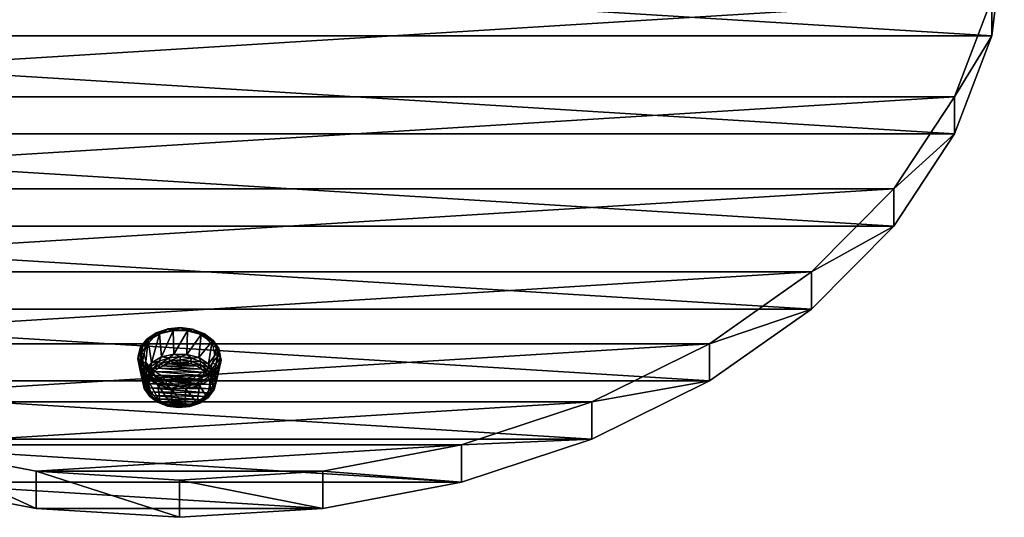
# Model space of a CAD drawing. Header units: millimetres. Extents: x -125 to 125, y -812 to 66.
# Tile 2 of 21: x -24 to 125, y -812 to -737. Entities that reach past the tile are written whole.
import ezdxf

# ---------------------------------------------------------------- set-up
doc = ezdxf.new("R2010")
doc.units = ezdxf.units.MM
doc.header["$LTSCALE"] = 52.148148
for name, color, linetype in [('38', 7, 'CONTINUOUS'), ('39', 7, 'CONTINUOUS'), ('41', 7, 'CONTINUOUS'), ('42', 7, 'CONTINUOUS'), ('43', 7, 'CONTINUOUS'), ('44', 7, 'CONTINUOUS'), ('45', 7, 'CONTINUOUS'), ('46', 7, 'CONTINUOUS'), ('47', 7, 'CONTINUOUS'), ('48', 7, 'CONTINUOUS')]:
    doc.layers.add(name, color=color, linetype=linetype)

msp = doc.modelspace()

# ---------------------------------------------------------------- linework, layer by layer
at = {"layer": '38', "color": 7, "linetype": 'CONTINUOUS'}
for points in [[(-123.1, -739.18, -698.79), (-125, -723.83, -714.13), (123.1, -739.18, -698.79), (-123.1, -739.18, -698.79)], [(-125, -723.83, -714.13), (125, -723.83, -714.14), (123.1, -739.18, -698.79), (-125, -723.83, -714.13)], [(117.46, -754.06, -683.91), (-123.1, -739.18, -698.79), (123.1, -739.18, -698.79), (117.46, -754.06, -683.91)], [(-117.46, -754.07, -683.9), (-123.1, -739.18, -698.79), (117.46, -754.06, -683.91), (-117.46, -754.07, -683.9)], [(108.26, -768.03, -669.94), (-117.46, -754.07, -683.9), (117.46, -754.06, -683.91), (108.26, -768.03, -669.94)], [(-108.25, -768.03, -669.94), (-117.46, -754.07, -683.9), (108.26, -768.03, -669.94), (-108.25, -768.03, -669.94)], [(-95.75, -780.65, -657.32), (-108.25, -768.03, -669.94), (95.76, -780.65, -657.32), (-95.75, -780.65, -657.32)], [(95.76, -780.65, -657.32), (-108.25, -768.03, -669.94), (108.26, -768.03, -669.94), (95.76, -780.65, -657.32)], [(-80.35, -791.54, -646.43), (-95.75, -780.65, -657.32), (80.35, -791.54, -646.43), (-80.35, -791.54, -646.43)], [(80.35, -791.54, -646.43), (-95.75, -780.65, -657.32), (95.76, -780.65, -657.32), (80.35, -791.54, -646.43)], [(-62.5, -800.38, -637.59), (-80.35, -791.54, -646.43), (62.5, -800.38, -637.59), (-62.5, -800.38, -637.59)], [(62.5, -800.38, -637.59), (-80.35, -791.54, -646.43), (80.35, -791.54, -646.43), (62.5, -800.38, -637.59)], [(42.76, -806.89, -631.08), (-62.5, -800.38, -637.59), (62.5, -800.38, -637.59), (42.76, -806.89, -631.08)], [(-42.75, -806.89, -631.08), (-62.5, -800.38, -637.59), (42.76, -806.89, -631.08), (-42.75, -806.89, -631.08)], [(21.71, -810.88, -627.09), (-42.75, -806.89, -631.08), (42.76, -806.89, -631.08), (21.71, -810.88, -627.09)], [(-21.7, -810.88, -627.09), (-42.75, -806.89, -631.08), (21.71, -810.88, -627.09), (-21.7, -810.88, -627.09)], [(0, -812.22, -625.75), (-21.7, -810.88, -627.09), (21.71, -810.88, -627.09), (0, -812.22, -625.75)]]:
    msp.add_3dface(points, dxfattribs=at)
at = {"layer": '39', "color": 7, "linetype": 'CONTINUOUS'}
for points in [[(-117.46, -748.41, -678.25), (123.1, -733.52, -693.13), (-123.1, -733.53, -693.13), (-117.46, -748.41, -678.25)], [(117.46, -748.41, -678.25), (123.1, -733.52, -693.13), (-117.46, -748.41, -678.25), (117.46, -748.41, -678.25)], [(-108.25, -762.37, -664.28), (117.46, -748.41, -678.25), (-117.46, -748.41, -678.25), (-108.25, -762.37, -664.28)], [(108.26, -762.37, -664.29), (117.46, -748.41, -678.25), (-108.25, -762.37, -664.28), (108.26, -762.37, -664.29)], [(-95.75, -774.99, -651.66), (108.26, -762.37, -664.29), (-108.25, -762.37, -664.28), (-95.75, -774.99, -651.66)], [(95.76, -774.99, -651.66), (108.26, -762.37, -664.29), (-95.75, -774.99, -651.66), (95.76, -774.99, -651.66)], [(-80.35, -785.89, -640.77), (95.76, -774.99, -651.66), (-95.75, -774.99, -651.66), (-80.35, -785.89, -640.77)], [(80.35, -785.89, -640.77), (95.76, -774.99, -651.66), (-80.35, -785.89, -640.77), (80.35, -785.89, -640.77)], [(-62.5, -794.72, -631.93), (80.35, -785.89, -640.77), (-80.35, -785.89, -640.77), (-62.5, -794.72, -631.93)], [(62.5, -794.72, -631.93), (80.35, -785.89, -640.77), (-62.5, -794.72, -631.93), (62.5, -794.72, -631.93)], [(-42.75, -801.24, -625.42), (62.5, -794.72, -631.93), (-62.5, -794.72, -631.93), (-42.75, -801.24, -625.42)], [(42.76, -801.23, -625.42), (62.5, -794.72, -631.93), (-42.75, -801.24, -625.42), (42.76, -801.23, -625.42)], [(-21.7, -805.22, -621.43), (42.76, -801.23, -625.42), (-42.75, -801.24, -625.42), (-21.7, -805.22, -621.43)], [(21.71, -805.22, -621.43), (42.76, -801.23, -625.42), (-21.7, -805.22, -621.43), (21.71, -805.22, -621.43)], [(0, -806.57, -620.09), (21.71, -805.22, -621.43), (-21.7, -805.22, -621.43), (0, -806.57, -620.09)]]:
    msp.add_3dface(points, dxfattribs=at)
at = {"layer": '41', "color": 7, "linetype": 'CONTINUOUS'}
for points in [[(123.1, -739.18, -698.79), (125, -723.83, -714.14), (123.1, -733.52, -693.13), (123.1, -739.18, -698.79)], [(123.1, -739.18, -698.79), (123.1, -733.52, -693.13), (117.46, -748.41, -678.25), (123.1, -739.18, -698.79)], [(117.46, -754.06, -683.91), (123.1, -739.18, -698.79), (117.46, -748.41, -678.25), (117.46, -754.06, -683.91)], [(117.46, -754.06, -683.91), (117.46, -748.41, -678.25), (108.26, -762.37, -664.29), (117.46, -754.06, -683.91)], [(108.26, -768.03, -669.94), (117.46, -754.06, -683.91), (108.26, -762.37, -664.29), (108.26, -768.03, -669.94)], [(108.26, -768.03, -669.94), (108.26, -762.37, -664.29), (95.76, -774.99, -651.66), (108.26, -768.03, -669.94)], [(95.76, -780.65, -657.32), (108.26, -768.03, -669.94), (95.76, -774.99, -651.66), (95.76, -780.65, -657.32)], [(95.76, -780.65, -657.32), (95.76, -774.99, -651.66), (80.35, -785.89, -640.77), (95.76, -780.65, -657.32)], [(80.35, -791.54, -646.43), (95.76, -780.65, -657.32), (80.35, -785.89, -640.77), (80.35, -791.54, -646.43)], [(80.35, -791.54, -646.43), (80.35, -785.89, -640.77), (62.5, -794.72, -631.93), (80.35, -791.54, -646.43)], [(62.5, -800.38, -637.59), (80.35, -791.54, -646.43), (62.5, -794.72, -631.93), (62.5, -800.38, -637.59)], [(62.5, -800.38, -637.59), (62.5, -794.72, -631.93), (42.76, -801.23, -625.42), (62.5, -800.38, -637.59)], [(42.76, -806.89, -631.08), (62.5, -800.38, -637.59), (42.76, -801.23, -625.42), (42.76, -806.89, -631.08)], [(-42.75, -806.89, -631.08), (-21.7, -810.88, -627.09), (-42.75, -801.24, -625.42), (-42.75, -806.89, -631.08)], [(-21.7, -810.88, -627.09), (-21.7, -805.22, -621.43), (-42.75, -801.24, -625.42), (-21.7, -810.88, -627.09)], [(42.76, -806.89, -631.08), (42.76, -801.23, -625.42), (21.71, -805.22, -621.43), (42.76, -806.89, -631.08)], [(-21.7, -810.88, -627.09), (0, -812.22, -625.75), (-21.7, -805.22, -621.43), (-21.7, -810.88, -627.09)], [(0, -812.22, -625.75), (0, -806.57, -620.09), (-21.7, -805.22, -621.43), (0, -812.22, -625.75)], [(21.71, -810.88, -627.09), (21.71, -805.22, -621.43), (0, -806.57, -620.09), (21.71, -810.88, -627.09)], [(21.71, -810.88, -627.09), (42.76, -806.89, -631.08), (21.71, -805.22, -621.43), (21.71, -810.88, -627.09)], [(0, -812.22, -625.75), (21.71, -810.88, -627.09), (0, -806.57, -620.09), (0, -812.22, -625.75)]]:
    msp.add_3dface(points, dxfattribs=at)
at = {"layer": '42', "color": 7, "linetype": 'CONTINUOUS'}
for points in [[(-2.48, -789.22, -657.8), (3.37, -789.73, -657.29), (-3.2, -789.62, -657.4), (-2.48, -789.22, -657.8)], [(-1.67, -788.94, -658.08), (2.68, -789.31, -657.71), (-2.48, -789.22, -657.8), (-1.67, -788.94, -658.08)], [(2.68, -789.31, -657.71), (3.37, -789.73, -657.29), (-2.48, -789.22, -657.8), (2.68, -789.31, -657.71)], [(-0.79, -788.76, -658.26), (1.88, -789, -658.02), (-1.67, -788.94, -658.08), (-0.79, -788.76, -658.26)], [(1.88, -789, -658.02), (2.68, -789.31, -657.71), (-1.67, -788.94, -658.08), (1.88, -789, -658.02)], [(0.12, -788.72, -658.3), (1.02, -788.79, -658.23), (-0.79, -788.76, -658.26), (0.12, -788.72, -658.3)], [(1.02, -788.79, -658.23), (1.88, -789, -658.02), (-0.79, -788.76, -658.26), (1.02, -788.79, -658.23)], [(-4.24, -790.67, -656.35), (4.58, -791.44, -655.58), (-4.53, -791.28, -655.74), (-4.24, -790.67, -656.35)], [(-3.8, -790.11, -656.91), (4.34, -790.82, -656.2), (-4.24, -790.67, -656.35), (-3.8, -790.11, -656.91)], [(4.34, -790.82, -656.2), (4.58, -791.44, -655.58), (-4.24, -790.67, -656.35), (4.34, -790.82, -656.2)], [(-3.2, -789.62, -657.4), (3.93, -790.24, -656.78), (-3.8, -790.11, -656.91), (-3.2, -789.62, -657.4)], [(3.93, -790.24, -656.78), (4.34, -790.82, -656.2), (-3.8, -790.11, -656.91), (3.93, -790.24, -656.78)], [(3.37, -789.73, -657.29), (3.93, -790.24, -656.78), (-3.2, -789.62, -657.4), (3.37, -789.73, -657.29)], [(4.65, -792.08, -654.94), (-4.64, -791.92, -655.1), (-4.53, -791.28, -655.74), (4.65, -792.08, -654.94)], [(4.53, -792.72, -654.3), (-4.64, -791.92, -655.1), (4.65, -792.08, -654.94), (4.53, -792.72, -654.3)], [(-4.57, -792.56, -654.46), (-4.64, -791.92, -655.1), (4.53, -792.72, -654.3), (-4.57, -792.56, -654.46)], [(4.58, -791.44, -655.58), (4.65, -792.08, -654.94), (-4.53, -791.28, -655.74), (4.58, -791.44, -655.58)], [(-4.33, -793.18, -653.84), (-4.57, -792.56, -654.46), (4.25, -793.33, -653.69), (-4.33, -793.18, -653.84)], [(4.25, -793.33, -653.69), (-4.57, -792.56, -654.46), (4.53, -792.72, -654.3), (4.25, -793.33, -653.69)], [(-3.92, -793.76, -653.26), (-4.33, -793.18, -653.84), (3.8, -793.89, -653.13), (-3.92, -793.76, -653.26)], [(3.8, -793.89, -653.13), (-4.33, -793.18, -653.84), (4.25, -793.33, -653.69), (3.8, -793.89, -653.13)], [(3.21, -794.38, -652.64), (-3.92, -793.76, -653.26), (3.8, -793.89, -653.13), (3.21, -794.38, -652.64)], [(-3.36, -794.26, -652.76), (-3.92, -793.76, -653.26), (3.21, -794.38, -652.64), (-3.36, -794.26, -652.76)], [(2.49, -794.77, -652.25), (-3.36, -794.26, -652.76), (3.21, -794.38, -652.64), (2.49, -794.77, -652.25)], [(-2.67, -794.68, -652.34), (-3.36, -794.26, -652.76), (2.49, -794.77, -652.25), (-2.67, -794.68, -652.34)], [(-1.88, -795, -652.02), (-2.67, -794.68, -652.34), (1.67, -795.06, -651.96), (-1.88, -795, -652.02)], [(1.67, -795.06, -651.96), (-2.67, -794.68, -652.34), (2.49, -794.77, -652.25), (1.67, -795.06, -651.96)], [(-1.01, -795.2, -651.82), (-1.88, -795, -652.02), (0.8, -795.23, -651.79), (-1.01, -795.2, -651.82)], [(0.8, -795.23, -651.79), (-1.88, -795, -652.02), (1.67, -795.06, -651.96), (0.8, -795.23, -651.79)], [(-0.11, -795.28, -651.74), (-1.01, -795.2, -651.82), (0.8, -795.23, -651.79), (-0.11, -795.28, -651.74)]]:
    msp.add_3dface(points, dxfattribs=at)
at = {"layer": '43', "color": 7, "linetype": 'CONTINUOUS'}
for points in [[(-6.32, -788.18, -651.42), (-5.63, -791.3, -654.52), (-5.34, -792.67, -653.15), (-6.32, -788.18, -651.42)], [(-5.99, -789.72, -649.89), (-6.32, -788.18, -651.42), (-5.34, -792.67, -653.15), (-5.99, -789.72, -649.89)], [(6.32, -788.4, -651.2), (5.89, -789.92, -649.68), (5.63, -791.5, -654.33), (6.32, -788.4, -651.2)], [(-4.94, -791.08, -648.52), (-5.99, -789.72, -649.89), (-4.4, -793.89, -651.94), (-4.94, -791.08, -648.52)], [(-4.4, -793.89, -651.94), (-5.99, -789.72, -649.89), (-5.34, -792.67, -653.15), (-4.4, -793.89, -651.94)], [(5.89, -789.92, -649.68), (4.74, -791.24, -648.36), (5.25, -792.85, -652.97), (5.89, -789.92, -649.68)], [(5.63, -791.5, -654.33), (5.89, -789.92, -649.68), (5.25, -792.85, -652.97), (5.63, -791.5, -654.33)], [(-3.29, -792.1, -647.5), (-4.94, -791.08, -648.52), (-2.93, -794.8, -651.02), (-3.29, -792.1, -647.5)], [(-2.93, -794.8, -651.02), (-4.94, -791.08, -648.52), (-4.4, -793.89, -651.94), (-2.93, -794.8, -651.02)], [(-1.25, -792.67, -646.93), (-3.29, -792.1, -647.5), (-1.11, -795.3, -650.52), (-1.25, -792.67, -646.93)], [(-1.11, -795.3, -650.52), (-3.29, -792.1, -647.5), (-2.93, -794.8, -651.02), (-1.11, -795.3, -650.52)], [(3.03, -792.21, -647.39), (0.95, -792.71, -646.89), (2.7, -794.9, -650.93), (3.03, -792.21, -647.39)], [(4.23, -794.03, -651.79), (3.03, -792.21, -647.39), (2.7, -794.9, -650.93), (4.23, -794.03, -651.79)], [(4.74, -791.24, -648.36), (3.03, -792.21, -647.39), (4.23, -794.03, -651.79), (4.74, -791.24, -648.36)], [(5.25, -792.85, -652.97), (4.74, -791.24, -648.36), (4.23, -794.03, -651.79), (5.25, -792.85, -652.97)], [(0.95, -792.71, -646.89), (-1.25, -792.67, -646.93), (0.84, -795.34, -650.49), (0.95, -792.71, -646.89)], [(0.84, -795.34, -650.49), (-1.25, -792.67, -646.93), (-1.11, -795.3, -650.52), (0.84, -795.34, -650.49)], [(2.7, -794.9, -650.93), (0.95, -792.71, -646.89), (0.84, -795.34, -650.49), (2.7, -794.9, -650.93)]]:
    msp.add_3dface(points, dxfattribs=at)
at = {"layer": '44', "color": 7, "linetype": 'CONTINUOUS'}
for points in [[(-4.74, -785.33, -654.27), (-3.02, -784.37, -655.24), (-4.22, -788.77, -657.06), (-4.74, -785.33, -654.27)], [(-4.22, -788.77, -657.06), (-3.02, -784.37, -655.24), (-2.69, -787.9, -657.92), (-4.22, -788.77, -657.06)], [(-3.02, -784.37, -655.24), (-0.94, -783.87, -655.73), (-2.69, -787.9, -657.92), (-3.02, -784.37, -655.24)], [(-2.69, -787.9, -657.92), (-0.94, -783.87, -655.73), (-0.84, -787.46, -658.36), (-2.69, -787.9, -657.92)], [(-0.94, -783.87, -655.73), (1.25, -783.91, -655.69), (-0.84, -787.46, -658.36), (-0.94, -783.87, -655.73)], [(-0.84, -787.46, -658.36), (1.25, -783.91, -655.69), (1.12, -787.5, -658.33), (-0.84, -787.46, -658.36)], [(1.25, -783.91, -655.69), (3.29, -784.48, -655.13), (1.12, -787.5, -658.33), (1.25, -783.91, -655.69)], [(1.12, -787.5, -658.33), (3.29, -784.48, -655.13), (2.94, -788, -657.82), (1.12, -787.5, -658.33)], [(3.29, -784.48, -655.13), (4.94, -785.5, -654.1), (2.94, -788, -657.82), (3.29, -784.48, -655.13)], [(-5.88, -786.66, -652.94), (-4.74, -785.33, -654.27), (-5.24, -789.95, -655.88), (-5.88, -786.66, -652.94)], [(-5.24, -789.95, -655.88), (-4.74, -785.33, -654.27), (-4.22, -788.77, -657.06), (-5.24, -789.95, -655.88)], [(2.94, -788, -657.82), (4.94, -785.5, -654.1), (4.4, -788.92, -656.91), (2.94, -788, -657.82)], [(4.94, -785.5, -654.1), (5.99, -786.86, -652.74), (4.4, -788.92, -656.91), (4.94, -785.5, -654.1)], [(-5.63, -791.3, -654.52), (-6.32, -788.18, -651.42), (-5.88, -786.66, -652.94), (-5.63, -791.3, -654.52)], [(-5.63, -791.3, -654.52), (-5.88, -786.66, -652.94), (-5.24, -789.95, -655.88), (-5.63, -791.3, -654.52)], [(4.4, -788.92, -656.91), (5.99, -786.86, -652.74), (5.34, -790.13, -655.69), (4.4, -788.92, -656.91)], [(5.99, -786.86, -652.74), (6.32, -788.4, -651.2), (5.34, -790.13, -655.69), (5.99, -786.86, -652.74)], [(6.32, -788.4, -651.2), (5.63, -791.5, -654.33), (5.34, -790.13, -655.69), (6.32, -788.4, -651.2)]]:
    msp.add_3dface(points, dxfattribs=at)
at = {"layer": '45', "color": 7, "linetype": 'CONTINUOUS'}
for points in [[(-2.69, -787.9, -657.92), (-0.84, -787.46, -658.36), (-1.56, -788.01, -658.42), (-2.69, -787.9, -657.92)], [(-1.56, -788.01, -658.42), (-0.84, -787.46, -658.36), (0.14, -787.85, -658.58), (-1.56, -788.01, -658.42)], [(-0.84, -787.46, -658.36), (1.12, -787.5, -658.33), (0.14, -787.85, -658.58), (-0.84, -787.46, -658.36)], [(0.14, -787.85, -658.58), (1.12, -787.5, -658.33), (1.81, -788.07, -658.37), (0.14, -787.85, -658.58)], [(1.12, -787.5, -658.33), (2.94, -788, -657.82), (1.81, -788.07, -658.37), (1.12, -787.5, -658.33)], [(-5.24, -789.95, -655.88), (-4.22, -788.77, -657.06), (-4.33, -789.36, -657.07), (-5.24, -789.95, -655.88)], [(-4.33, -789.36, -657.07), (-3.09, -788.53, -657.9), (-4.05, -789.73, -657.13), (-4.33, -789.36, -657.07)], [(-4.33, -789.36, -657.07), (-4.22, -788.77, -657.06), (-3.09, -788.53, -657.9), (-4.33, -789.36, -657.07)], [(-4.22, -788.77, -657.06), (-2.69, -787.9, -657.92), (-3.09, -788.53, -657.9), (-4.22, -788.77, -657.06)], [(-4.05, -789.73, -657.13), (-3.09, -788.53, -657.9), (-2.89, -788.95, -657.91), (-4.05, -789.73, -657.13)], [(-3.2, -789.62, -657.4), (-4.05, -789.73, -657.13), (-2.89, -788.95, -657.91), (-3.2, -789.62, -657.4)], [(-2.48, -789.22, -657.8), (-3.2, -789.62, -657.4), (-2.89, -788.95, -657.91), (-2.48, -789.22, -657.8)], [(-3.09, -788.53, -657.9), (-2.69, -787.9, -657.92), (-1.56, -788.01, -658.42), (-3.09, -788.53, -657.9)], [(-3.09, -788.53, -657.9), (-1.56, -788.01, -658.42), (-2.89, -788.95, -657.91), (-3.09, -788.53, -657.9)], [(-2.89, -788.95, -657.91), (-1.56, -788.01, -658.42), (-1.45, -788.47, -658.4), (-2.89, -788.95, -657.91)], [(-2.48, -789.22, -657.8), (-2.89, -788.95, -657.91), (-1.45, -788.47, -658.4), (-2.48, -789.22, -657.8)], [(-1.67, -788.94, -658.08), (-2.48, -789.22, -657.8), (-1.45, -788.47, -658.4), (-1.67, -788.94, -658.08)], [(-0.79, -788.76, -658.26), (-1.67, -788.94, -658.08), (-1.45, -788.47, -658.4), (-0.79, -788.76, -658.26)], [(-1.56, -788.01, -658.42), (0.14, -787.85, -658.58), (-1.45, -788.47, -658.4), (-1.56, -788.01, -658.42)], [(-1.45, -788.47, -658.4), (0.14, -787.85, -658.58), (0.13, -788.32, -658.55), (-1.45, -788.47, -658.4)], [(-0.79, -788.76, -658.26), (-1.45, -788.47, -658.4), (0.13, -788.32, -658.55), (-0.79, -788.76, -658.26)], [(0.12, -788.72, -658.3), (-0.79, -788.76, -658.26), (0.13, -788.32, -658.55), (0.12, -788.72, -658.3)], [(0.12, -788.72, -658.3), (0.13, -788.32, -658.55), (1.7, -788.52, -658.34), (0.12, -788.72, -658.3)], [(1.02, -788.79, -658.23), (0.12, -788.72, -658.3), (1.7, -788.52, -658.34), (1.02, -788.79, -658.23)], [(0.14, -787.85, -658.58), (1.81, -788.07, -658.37), (0.13, -788.32, -658.55), (0.14, -787.85, -658.58)], [(0.13, -788.32, -658.55), (1.81, -788.07, -658.37), (1.7, -788.52, -658.34), (0.13, -788.32, -658.55)], [(1.88, -789, -658.02), (1.02, -788.79, -658.23), (1.7, -788.52, -658.34), (1.88, -789, -658.02)], [(1.81, -788.07, -658.37), (3.31, -788.64, -657.79), (1.7, -788.52, -658.34), (1.81, -788.07, -658.37)], [(1.7, -788.52, -658.34), (3.31, -788.64, -657.79), (3.1, -789.06, -657.81), (1.7, -788.52, -658.34)], [(1.88, -789, -658.02), (1.7, -788.52, -658.34), (3.1, -789.06, -657.81), (1.88, -789, -658.02)], [(1.81, -788.07, -658.37), (2.94, -788, -657.82), (3.31, -788.64, -657.79), (1.81, -788.07, -658.37)], [(2.68, -789.31, -657.71), (1.88, -789, -658.02), (3.1, -789.06, -657.81), (2.68, -789.31, -657.71)], [(3.37, -789.73, -657.29), (2.68, -789.31, -657.71), (3.1, -789.06, -657.81), (3.37, -789.73, -657.29)], [(2.94, -788, -657.82), (4.4, -788.92, -656.91), (3.31, -788.64, -657.79), (2.94, -788, -657.82)], [(3.31, -788.64, -657.79), (4.49, -789.52, -656.92), (3.1, -789.06, -657.81), (3.31, -788.64, -657.79)], [(3.1, -789.06, -657.81), (4.49, -789.52, -656.92), (4.2, -789.87, -656.99), (3.1, -789.06, -657.81)], [(3.37, -789.73, -657.29), (3.1, -789.06, -657.81), (4.2, -789.87, -656.99), (3.37, -789.73, -657.29)], [(3.31, -788.64, -657.79), (4.4, -788.92, -656.91), (4.49, -789.52, -656.92), (3.31, -788.64, -657.79)], [(4.4, -788.92, -656.91), (5.34, -790.13, -655.69), (4.49, -789.52, -656.92), (4.4, -788.92, -656.91)], [(-5.63, -791.3, -654.52), (-5.24, -789.95, -655.88), (-5.45, -791.61, -654.82), (-5.63, -791.3, -654.52)], [(-5.45, -791.61, -654.82), (-5.24, -789.95, -655.88), (-5.14, -790.43, -656.01), (-5.45, -791.61, -654.82)], [(-5.45, -791.61, -654.82), (-5.14, -790.43, -656.01), (-5.09, -791.83, -655.03), (-5.45, -791.61, -654.82)], [(-5.14, -790.43, -656.01), (-5.24, -789.95, -655.88), (-4.33, -789.36, -657.07), (-5.14, -790.43, -656.01)], [(-5.14, -790.43, -656.01), (-4.33, -789.36, -657.07), (-4.81, -790.72, -656.14), (-5.14, -790.43, -656.01)], [(-5.09, -791.83, -655.03), (-5.14, -790.43, -656.01), (-4.81, -790.72, -656.14), (-5.09, -791.83, -655.03)], [(-4.64, -791.92, -655.1), (-5.09, -791.83, -655.03), (-4.81, -790.72, -656.14), (-4.64, -791.92, -655.1)], [(-4.81, -790.72, -656.14), (-4.33, -789.36, -657.07), (-4.05, -789.73, -657.13), (-4.81, -790.72, -656.14)], [(-4.24, -790.67, -656.35), (-4.81, -790.72, -656.14), (-4.05, -789.73, -657.13), (-4.24, -790.67, -656.35)], [(-4.24, -790.67, -656.35), (-4.53, -791.28, -655.74), (-4.81, -790.72, -656.14), (-4.24, -790.67, -656.35)], [(-4.53, -791.28, -655.74), (-4.64, -791.92, -655.1), (-4.81, -790.72, -656.14), (-4.53, -791.28, -655.74)], [(-3.8, -790.11, -656.91), (-4.24, -790.67, -656.35), (-4.05, -789.73, -657.13), (-3.8, -790.11, -656.91)], [(-3.2, -789.62, -657.4), (-3.8, -790.11, -656.91), (-4.05, -789.73, -657.13), (-3.2, -789.62, -657.4)], [(3.93, -790.24, -656.78), (3.37, -789.73, -657.29), (4.2, -789.87, -656.99), (3.93, -790.24, -656.78)], [(3.93, -790.24, -656.78), (4.2, -789.87, -656.99), (4.89, -790.89, -655.97), (3.93, -790.24, -656.78)], [(4.34, -790.82, -656.2), (3.93, -790.24, -656.78), (4.89, -790.89, -655.97), (4.34, -790.82, -656.2)], [(4.49, -789.52, -656.92), (5.23, -790.6, -655.83), (4.2, -789.87, -656.99), (4.49, -789.52, -656.92)], [(4.2, -789.87, -656.99), (5.23, -790.6, -655.83), (4.89, -790.89, -655.97), (4.2, -789.87, -656.99)], [(4.49, -789.52, -656.92), (5.34, -790.13, -655.69), (5.23, -790.6, -655.83), (4.49, -789.52, -656.92)], [(5.23, -790.6, -655.83), (5.45, -791.8, -654.64), (4.89, -790.89, -655.97), (5.23, -790.6, -655.83)], [(5.34, -790.13, -655.69), (5.63, -791.5, -654.33), (5.23, -790.6, -655.83), (5.34, -790.13, -655.69)], [(5.23, -790.6, -655.83), (5.63, -791.5, -654.33), (5.45, -791.8, -654.64), (5.23, -790.6, -655.83)], [(4.58, -791.44, -655.58), (4.34, -790.82, -656.2), (4.89, -790.89, -655.97), (4.58, -791.44, -655.58)], [(4.58, -791.44, -655.58), (4.89, -790.89, -655.97), (5.1, -792.01, -654.86), (4.58, -791.44, -655.58)], [(4.65, -792.08, -654.94), (4.58, -791.44, -655.58), (5.1, -792.01, -654.86), (4.65, -792.08, -654.94)], [(4.89, -790.89, -655.97), (5.45, -791.8, -654.64), (5.1, -792.01, -654.86), (4.89, -790.89, -655.97)]]:
    msp.add_3dface(points, dxfattribs=at)
at = {"layer": '46', "color": 7, "linetype": 'CONTINUOUS'}
for points in [[(-5.63, -791.3, -654.52), (-5.45, -791.61, -654.82), (-5.22, -792.81, -653.63), (-5.63, -791.3, -654.52)], [(-5.34, -792.67, -653.15), (-5.63, -791.3, -654.52), (-5.22, -792.81, -653.63), (-5.34, -792.67, -653.15)], [(-5.45, -791.61, -654.82), (-5.09, -791.83, -655.03), (-4.88, -792.95, -653.91), (-5.45, -791.61, -654.82)], [(-5.22, -792.81, -653.63), (-5.45, -791.61, -654.82), (-4.88, -792.95, -653.91), (-5.22, -792.81, -653.63)], [(-5.09, -791.83, -655.03), (-4.57, -792.56, -654.46), (-4.88, -792.95, -653.91), (-5.09, -791.83, -655.03)], [(-4.64, -791.92, -655.1), (-4.57, -792.56, -654.46), (-5.09, -791.83, -655.03), (-4.64, -791.92, -655.1)], [(4.53, -792.72, -654.3), (4.65, -792.08, -654.94), (4.81, -793.12, -653.75), (4.53, -792.72, -654.3)], [(4.65, -792.08, -654.94), (5.1, -792.01, -654.86), (4.81, -793.12, -653.75), (4.65, -792.08, -654.94)], [(5.1, -792.01, -654.86), (5.15, -792.99, -653.45), (4.81, -793.12, -653.75), (5.1, -792.01, -654.86)], [(5.1, -792.01, -654.86), (5.45, -791.8, -654.64), (5.15, -792.99, -653.45), (5.1, -792.01, -654.86)], [(5.45, -791.8, -654.64), (5.25, -792.85, -652.97), (5.15, -792.99, -653.45), (5.45, -791.8, -654.64)], [(5.63, -791.5, -654.33), (5.25, -792.85, -652.97), (5.45, -791.8, -654.64), (5.63, -791.5, -654.33)], [(-4.49, -793.9, -652.54), (-5.34, -792.67, -653.15), (-5.22, -792.81, -653.63), (-4.49, -793.9, -652.54)], [(-4.4, -793.89, -651.94), (-5.34, -792.67, -653.15), (-4.49, -793.9, -652.54), (-4.4, -793.89, -651.94)], [(-4.49, -793.9, -652.54), (-5.22, -792.81, -653.63), (-4.19, -793.97, -652.9), (-4.49, -793.9, -652.54)], [(-4.19, -793.97, -652.9), (-5.22, -792.81, -653.63), (-4.88, -792.95, -653.91), (-4.19, -793.97, -652.9)], [(-4.57, -792.56, -654.46), (-4.33, -793.18, -653.84), (-4.88, -792.95, -653.91), (-4.57, -792.56, -654.46)], [(-3.92, -793.76, -653.26), (-4.19, -793.97, -652.9), (-4.88, -792.95, -653.91), (-3.92, -793.76, -653.26)], [(-4.33, -793.18, -653.84), (-3.92, -793.76, -653.26), (-4.88, -792.95, -653.91), (-4.33, -793.18, -653.84)], [(-3.92, -793.76, -653.26), (-3.36, -794.26, -652.76), (-4.19, -793.97, -652.9), (-3.92, -793.76, -653.26)], [(3.8, -793.89, -653.13), (4.25, -793.33, -653.69), (4.05, -794.11, -652.75), (3.8, -793.89, -653.13)], [(4.81, -793.12, -653.75), (4.34, -794.05, -652.39), (4.05, -794.11, -652.75), (4.81, -793.12, -653.75)], [(4.25, -793.33, -653.69), (4.81, -793.12, -653.75), (4.05, -794.11, -652.75), (4.25, -793.33, -653.69)], [(5.25, -792.85, -652.97), (4.23, -794.03, -651.79), (4.34, -794.05, -652.39), (5.25, -792.85, -652.97)], [(4.25, -793.33, -653.69), (4.53, -792.72, -654.3), (4.81, -793.12, -653.75), (4.25, -793.33, -653.69)], [(5.15, -792.99, -653.45), (5.25, -792.85, -652.97), (4.34, -794.05, -652.39), (5.15, -792.99, -653.45)], [(5.15, -792.99, -653.45), (4.34, -794.05, -652.39), (4.81, -793.12, -653.75), (5.15, -792.99, -653.45)], [(-3.31, -794.77, -651.67), (-4.4, -793.89, -651.94), (-4.49, -793.9, -652.54), (-3.31, -794.77, -651.67)], [(-3.31, -794.77, -651.67), (-4.49, -793.9, -652.54), (-3.09, -794.79, -652.08), (-3.31, -794.77, -651.67)], [(-3.09, -794.79, -652.08), (-4.49, -793.9, -652.54), (-4.19, -793.97, -652.9), (-3.09, -794.79, -652.08)], [(-2.93, -794.8, -651.02), (-4.4, -793.89, -651.94), (-3.31, -794.77, -651.67), (-2.93, -794.8, -651.02)], [(-3.36, -794.26, -652.76), (-3.09, -794.79, -652.08), (-4.19, -793.97, -652.9), (-3.36, -794.26, -652.76)], [(-3.36, -794.26, -652.76), (-2.67, -794.68, -652.34), (-3.09, -794.79, -652.08), (-3.36, -794.26, -652.76)], [(-1.69, -795.32, -651.54), (-3.31, -794.77, -651.67), (-3.09, -794.79, -652.08), (-1.69, -795.32, -651.54)], [(-1.81, -795.34, -651.09), (-3.31, -794.77, -651.67), (-1.69, -795.32, -651.54), (-1.81, -795.34, -651.09)], [(-1.81, -795.34, -651.09), (-2.93, -794.8, -651.02), (-3.31, -794.77, -651.67), (-1.81, -795.34, -651.09)], [(-2.67, -794.68, -652.34), (-1.88, -795, -652.02), (-3.09, -794.79, -652.08), (-2.67, -794.68, -652.34)], [(-1.88, -795, -652.02), (-1.69, -795.32, -651.54), (-3.09, -794.79, -652.08), (-1.88, -795, -652.02)], [(-1.11, -795.3, -650.52), (-2.93, -794.8, -651.02), (-1.81, -795.34, -651.09), (-1.11, -795.3, -650.52)], [(-1.88, -795, -652.02), (-1.01, -795.2, -651.82), (-1.69, -795.32, -651.54), (-1.88, -795, -652.02)], [(-1.01, -795.2, -651.82), (-0.11, -795.28, -651.74), (-1.69, -795.32, -651.54), (-1.01, -795.2, -651.82)], [(0.8, -795.23, -651.79), (1.46, -795.38, -651.49), (-0.12, -795.53, -651.34), (0.8, -795.23, -651.79)], [(-0.11, -795.28, -651.74), (0.8, -795.23, -651.79), (-0.12, -795.53, -651.34), (-0.11, -795.28, -651.74)], [(0.8, -795.23, -651.79), (1.67, -795.06, -651.96), (1.46, -795.38, -651.49), (0.8, -795.23, -651.79)], [(2.7, -794.9, -650.93), (0.84, -795.34, -650.49), (1.56, -795.4, -651.03), (2.7, -794.9, -650.93)], [(2.49, -794.77, -652.25), (2.9, -794.89, -651.98), (1.46, -795.38, -651.49), (2.49, -794.77, -652.25)], [(1.67, -795.06, -651.96), (2.49, -794.77, -652.25), (1.46, -795.38, -651.49), (1.67, -795.06, -651.96)], [(2.9, -794.89, -651.98), (1.56, -795.4, -651.03), (1.46, -795.38, -651.49), (2.9, -794.89, -651.98)], [(3.1, -794.88, -651.55), (1.56, -795.4, -651.03), (2.9, -794.89, -651.98), (3.1, -794.88, -651.55)], [(3.1, -794.88, -651.55), (2.7, -794.9, -650.93), (1.56, -795.4, -651.03), (3.1, -794.88, -651.55)], [(2.49, -794.77, -652.25), (3.21, -794.38, -652.64), (2.9, -794.89, -651.98), (2.49, -794.77, -652.25)], [(4.23, -794.03, -651.79), (2.7, -794.9, -650.93), (3.1, -794.88, -651.55), (4.23, -794.03, -651.79)], [(4.05, -794.11, -652.75), (3.1, -794.88, -651.55), (2.9, -794.89, -651.98), (4.05, -794.11, -652.75)], [(3.21, -794.38, -652.64), (4.05, -794.11, -652.75), (2.9, -794.89, -651.98), (3.21, -794.38, -652.64)], [(4.34, -794.05, -652.39), (4.23, -794.03, -651.79), (3.1, -794.88, -651.55), (4.34, -794.05, -652.39)], [(4.34, -794.05, -652.39), (3.1, -794.88, -651.55), (4.05, -794.11, -652.75), (4.34, -794.05, -652.39)], [(3.21, -794.38, -652.64), (3.8, -793.89, -653.13), (4.05, -794.11, -652.75), (3.21, -794.38, -652.64)], [(-0.13, -795.56, -650.87), (-1.11, -795.3, -650.52), (-1.81, -795.34, -651.09), (-0.13, -795.56, -650.87)], [(-0.12, -795.53, -651.34), (-1.81, -795.34, -651.09), (-1.69, -795.32, -651.54), (-0.12, -795.53, -651.34)], [(-0.13, -795.56, -650.87), (-1.81, -795.34, -651.09), (-0.12, -795.53, -651.34), (-0.13, -795.56, -650.87)], [(-0.11, -795.28, -651.74), (-0.12, -795.53, -651.34), (-1.69, -795.32, -651.54), (-0.11, -795.28, -651.74)], [(0.84, -795.34, -650.49), (-1.11, -795.3, -650.52), (-0.13, -795.56, -650.87), (0.84, -795.34, -650.49)], [(1.56, -795.4, -651.03), (0.84, -795.34, -650.49), (-0.13, -795.56, -650.87), (1.56, -795.4, -651.03)], [(1.56, -795.4, -651.03), (-0.13, -795.56, -650.87), (1.46, -795.38, -651.49), (1.56, -795.4, -651.03)], [(1.46, -795.38, -651.49), (-0.13, -795.56, -650.87), (-0.12, -795.53, -651.34), (1.46, -795.38, -651.49)]]:
    msp.add_3dface(points, dxfattribs=at)
at = {"layer": '47', "color": 7, "linetype": 'CONTINUOUS'}
for points in [[(-6.32, -788.18, -651.42), (-5.99, -789.72, -649.89), (-6.24, -787.78, -651.02), (-6.32, -788.18, -651.42)], [(-5.98, -789.15, -649.65), (-5.87, -787.49, -650.71), (-6.24, -787.78, -651.02), (-5.98, -789.15, -649.65)], [(-5.99, -789.72, -649.89), (-5.98, -789.15, -649.65), (-6.24, -787.78, -651.02), (-5.99, -789.72, -649.89)], [(-5.63, -788.77, -649.42), (-5.87, -787.49, -650.71), (-5.98, -789.15, -649.65), (-5.63, -788.77, -649.42)], [(-5.63, -788.77, -649.42), (-5.33, -787.38, -650.59), (-5.87, -787.49, -650.71), (-5.63, -788.77, -649.42)], [(-5.05, -788.68, -649.29), (-5.33, -787.38, -650.59), (-5.63, -788.77, -649.42), (-5.05, -788.68, -649.29)], [(5.33, -787.57, -650.4), (4.97, -788.85, -649.12), (5.88, -787.69, -650.51), (5.33, -787.57, -650.4)], [(5.88, -787.69, -650.51), (4.97, -788.85, -649.12), (5.54, -788.97, -649.23), (5.88, -787.69, -650.51)], [(5.88, -787.69, -650.51), (5.54, -788.97, -649.23), (6.25, -788, -650.81), (5.88, -787.69, -650.51)], [(-5.99, -789.72, -649.89), (-5.14, -790.4, -648.41), (-5.98, -789.15, -649.65), (-5.99, -789.72, -649.89)], [(-5.14, -790.4, -648.41), (-5.63, -788.77, -649.42), (-5.98, -789.15, -649.65), (-5.14, -790.4, -648.41)], [(-4.83, -789.95, -648.25), (-5.05, -788.68, -649.29), (-5.63, -788.77, -649.42), (-4.83, -789.95, -648.25)], [(-4.83, -789.95, -648.25), (-5.63, -788.77, -649.42), (-5.14, -790.4, -648.41), (-4.83, -789.95, -648.25)], [(-4.16, -789.83, -648.14), (-5.05, -788.68, -649.29), (-4.83, -789.95, -648.25), (-4.16, -789.83, -648.14)], [(4.97, -788.85, -649.12), (4, -789.97, -648), (4.67, -790.11, -648.09), (4.97, -788.85, -649.12)], [(5.54, -788.97, -649.23), (4.97, -788.85, -649.12), (4.67, -790.11, -648.09), (5.54, -788.97, -649.23)], [(5.54, -788.97, -649.23), (4.67, -790.11, -648.09), (5.89, -789.36, -649.45), (5.54, -788.97, -649.23)], [(6.25, -788, -650.81), (5.54, -788.97, -649.23), (5.89, -789.36, -649.45), (6.25, -788, -650.81)], [(6.32, -788.4, -651.2), (6.25, -788, -650.81), (5.89, -789.36, -649.45), (6.32, -788.4, -651.2)], [(5.89, -789.92, -649.68), (6.32, -788.4, -651.2), (5.89, -789.36, -649.45), (5.89, -789.92, -649.68)], [(-5.99, -789.72, -649.89), (-4.94, -791.08, -648.52), (-5.14, -790.4, -648.41), (-5.99, -789.72, -649.89)], [(-3.79, -791.4, -647.41), (-4.83, -789.95, -648.25), (-5.14, -790.4, -648.41), (-3.79, -791.4, -647.41)], [(-4.94, -791.08, -648.52), (-3.79, -791.4, -647.41), (-5.14, -790.4, -648.41), (-4.94, -791.08, -648.52)], [(-3.57, -790.89, -647.31), (-4.16, -789.83, -648.14), (-4.83, -789.95, -648.25), (-3.57, -790.89, -647.31)], [(-3.57, -790.89, -647.31), (-4.83, -789.95, -648.25), (-3.79, -791.4, -647.41), (-3.57, -790.89, -647.31)], [(-2.77, -790.69, -647.28), (-4.16, -789.83, -648.14), (-3.57, -790.89, -647.31), (-2.77, -790.69, -647.28)], [(-1.95, -791.51, -646.69), (-2.77, -790.69, -647.28), (-3.57, -790.89, -647.31), (-1.95, -791.51, -646.69)], [(-1.05, -791.17, -646.8), (-2.77, -790.69, -647.28), (-1.95, -791.51, -646.69), (-1.05, -791.17, -646.8)], [(4, -789.97, -648), (2.55, -790.78, -647.19), (3.34, -791.01, -647.19), (4, -789.97, -648)], [(4.67, -790.11, -648.09), (4, -789.97, -648), (3.34, -791.01, -647.19), (4.67, -790.11, -648.09)], [(4.67, -790.11, -648.09), (3.34, -791.01, -647.19), (4.96, -790.57, -648.23), (4.67, -790.11, -648.09)], [(4.96, -790.57, -648.23), (3.34, -791.01, -647.19), (3.55, -791.53, -647.28), (4.96, -790.57, -648.23)], [(4.74, -791.24, -648.36), (4.96, -790.57, -648.23), (3.55, -791.53, -647.28), (4.74, -791.24, -648.36)], [(5.89, -789.36, -649.45), (4.67, -790.11, -648.09), (4.96, -790.57, -648.23), (5.89, -789.36, -649.45)], [(4.74, -791.24, -648.36), (5.89, -789.92, -649.68), (4.96, -790.57, -648.23), (4.74, -791.24, -648.36)], [(5.89, -789.92, -649.68), (5.89, -789.36, -649.45), (4.96, -790.57, -648.23), (5.89, -789.92, -649.68)], [(-4.94, -791.08, -648.52), (-3.29, -792.1, -647.5), (-3.79, -791.4, -647.41), (-4.94, -791.08, -648.52)], [(-2.07, -792.06, -646.75), (-3.57, -790.89, -647.31), (-3.79, -791.4, -647.41), (-2.07, -792.06, -646.75)], [(-3.29, -792.1, -647.5), (-2.07, -792.06, -646.75), (-3.79, -791.4, -647.41), (-3.29, -792.1, -647.5)], [(-1.95, -791.51, -646.69), (-3.57, -790.89, -647.31), (-2.07, -792.06, -646.75), (-1.95, -791.51, -646.69)], [(-3.29, -792.1, -647.5), (-1.25, -792.67, -646.93), (-2.07, -792.06, -646.75), (-3.29, -792.1, -647.5)], [(-0.15, -792.31, -646.5), (-1.95, -791.51, -646.69), (-2.07, -792.06, -646.75), (-0.15, -792.31, -646.5)], [(-1.25, -792.67, -646.93), (-0.15, -792.31, -646.5), (-2.07, -792.06, -646.75), (-1.25, -792.67, -646.93)], [(-0.14, -791.74, -646.46), (-1.05, -791.17, -646.8), (-1.95, -791.51, -646.69), (-0.14, -791.74, -646.46)], [(-0.14, -791.74, -646.46), (-1.95, -791.51, -646.69), (-0.15, -792.31, -646.5), (-0.14, -791.74, -646.46)], [(0.8, -791.2, -646.77), (-1.05, -791.17, -646.8), (-0.14, -791.74, -646.46), (0.8, -791.2, -646.77)], [(1.79, -792.12, -646.68), (-0.14, -791.74, -646.46), (-0.15, -792.31, -646.5), (1.79, -792.12, -646.68)], [(0.95, -792.71, -646.89), (1.79, -792.12, -646.68), (-0.15, -792.31, -646.5), (0.95, -792.71, -646.89)], [(1.68, -791.57, -646.63), (0.8, -791.2, -646.77), (-0.14, -791.74, -646.46), (1.68, -791.57, -646.63)], [(1.68, -791.57, -646.63), (-0.14, -791.74, -646.46), (1.79, -792.12, -646.68), (1.68, -791.57, -646.63)], [(2.55, -790.78, -647.19), (0.8, -791.2, -646.77), (1.68, -791.57, -646.63), (2.55, -790.78, -647.19)], [(0.95, -792.71, -646.89), (3.03, -792.21, -647.39), (1.79, -792.12, -646.68), (0.95, -792.71, -646.89)], [(3.34, -791.01, -647.19), (2.55, -790.78, -647.19), (1.68, -791.57, -646.63), (3.34, -791.01, -647.19)], [(3.34, -791.01, -647.19), (1.68, -791.57, -646.63), (3.55, -791.53, -647.28), (3.34, -791.01, -647.19)], [(3.55, -791.53, -647.28), (1.68, -791.57, -646.63), (1.79, -792.12, -646.68), (3.55, -791.53, -647.28)], [(3.03, -792.21, -647.39), (3.55, -791.53, -647.28), (1.79, -792.12, -646.68), (3.03, -792.21, -647.39)], [(3.03, -792.21, -647.39), (4.74, -791.24, -648.36), (3.55, -791.53, -647.28), (3.03, -792.21, -647.39)], [(-1.25, -792.67, -646.93), (0.95, -792.71, -646.89), (-0.15, -792.31, -646.5), (-1.25, -792.67, -646.93)]]:
    msp.add_3dface(points, dxfattribs=at)
at = {"layer": '48', "color": 7, "linetype": 'CONTINUOUS'}
for points in [[(-4.67, -785.06, -653.13), (-3.33, -784.17, -654.03), (-4.96, -785.21, -653.6), (-4.67, -785.06, -653.13)], [(-4.96, -785.21, -653.6), (-3.33, -784.17, -654.03), (-3.54, -784.26, -654.55), (-4.96, -785.21, -653.6)], [(-4.74, -785.33, -654.27), (-4.96, -785.21, -653.6), (-3.54, -784.26, -654.55), (-4.74, -785.33, -654.27)], [(-3.02, -784.37, -655.24), (-4.74, -785.33, -654.27), (-3.54, -784.26, -654.55), (-3.02, -784.37, -655.24)], [(-4.67, -785.06, -653.13), (-4, -784.98, -652.99), (-3.33, -784.17, -654.03), (-4.67, -785.06, -653.13)], [(-4, -784.98, -652.99), (-2.55, -784.16, -653.81), (-3.33, -784.17, -654.03), (-4, -784.98, -652.99)], [(-3.54, -784.26, -654.55), (-1.68, -783.61, -654.59), (-1.78, -783.66, -655.15), (-3.54, -784.26, -654.55)], [(-3.33, -784.17, -654.03), (-1.68, -783.61, -654.59), (-3.54, -784.26, -654.55), (-3.33, -784.17, -654.03)], [(-3.02, -784.37, -655.24), (-3.54, -784.26, -654.55), (-1.78, -783.66, -655.15), (-3.02, -784.37, -655.24)], [(-3.33, -784.17, -654.03), (-2.55, -784.16, -653.81), (-1.68, -783.61, -654.59), (-3.33, -784.17, -654.03)], [(-0.94, -783.87, -655.73), (-3.02, -784.37, -655.24), (-1.78, -783.66, -655.15), (-0.94, -783.87, -655.73)], [(-2.55, -784.16, -653.81), (-0.79, -783.75, -654.22), (-1.68, -783.61, -654.59), (-2.55, -784.16, -653.81)], [(-1.68, -783.61, -654.59), (0.15, -783.43, -654.76), (-1.78, -783.66, -655.15), (-1.68, -783.61, -654.59)], [(-1.78, -783.66, -655.15), (0.15, -783.43, -654.76), (0.15, -783.48, -655.33), (-1.78, -783.66, -655.15)], [(-0.94, -783.87, -655.73), (-1.78, -783.66, -655.15), (0.15, -783.48, -655.33), (-0.94, -783.87, -655.73)], [(-1.68, -783.61, -654.59), (-0.79, -783.75, -654.22), (0.15, -783.43, -654.76), (-1.68, -783.61, -654.59)], [(1.25, -783.91, -655.69), (-0.94, -783.87, -655.73), (0.15, -783.48, -655.33), (1.25, -783.91, -655.69)], [(-0.79, -783.75, -654.22), (1.06, -783.78, -654.19), (0.15, -783.43, -654.76), (-0.79, -783.75, -654.22)], [(0.15, -783.43, -654.76), (1.06, -783.78, -654.19), (1.95, -783.67, -654.53), (0.15, -783.43, -654.76)], [(0.15, -783.43, -654.76), (1.95, -783.67, -654.53), (0.15, -783.48, -655.33), (0.15, -783.43, -654.76)], [(0.15, -783.48, -655.33), (1.95, -783.67, -654.53), (2.08, -783.73, -655.08), (0.15, -783.48, -655.33)], [(1.25, -783.91, -655.69), (0.15, -783.48, -655.33), (2.08, -783.73, -655.08), (1.25, -783.91, -655.69)], [(1.06, -783.78, -654.19), (2.78, -784.26, -653.71), (1.95, -783.67, -654.53), (1.06, -783.78, -654.19)], [(3.29, -784.48, -655.13), (1.25, -783.91, -655.69), (2.08, -783.73, -655.08), (3.29, -784.48, -655.13)], [(1.95, -783.67, -654.53), (2.78, -784.26, -653.71), (3.57, -784.29, -653.91), (1.95, -783.67, -654.53)], [(1.95, -783.67, -654.53), (3.57, -784.29, -653.91), (2.08, -783.73, -655.08), (1.95, -783.67, -654.53)], [(2.08, -783.73, -655.08), (3.57, -784.29, -653.91), (3.8, -784.38, -654.42), (2.08, -783.73, -655.08)], [(3.29, -784.48, -655.13), (2.08, -783.73, -655.08), (3.8, -784.38, -654.42), (3.29, -784.48, -655.13)], [(2.78, -784.26, -653.71), (4.17, -785.12, -652.85), (3.57, -784.29, -653.91), (2.78, -784.26, -653.71)], [(4.94, -785.5, -654.1), (3.29, -784.48, -655.13), (3.8, -784.38, -654.42), (4.94, -785.5, -654.1)], [(3.57, -784.29, -653.91), (4.17, -785.12, -652.85), (4.84, -785.23, -652.97), (3.57, -784.29, -653.91)], [(3.57, -784.29, -653.91), (4.84, -785.23, -652.97), (3.8, -784.38, -654.42), (3.57, -784.29, -653.91)], [(3.8, -784.38, -654.42), (4.84, -785.23, -652.97), (5.14, -785.38, -653.42), (3.8, -784.38, -654.42)], [(4.94, -785.5, -654.1), (3.8, -784.38, -654.42), (5.14, -785.38, -653.42), (4.94, -785.5, -654.1)], [(-6.24, -787.78, -651.02), (-5.54, -786.21, -651.99), (-5.89, -786.43, -652.38), (-6.24, -787.78, -651.02)], [(-6.24, -787.78, -651.02), (-5.87, -787.49, -650.71), (-5.54, -786.21, -651.99), (-6.24, -787.78, -651.02)], [(-5.54, -786.21, -651.99), (-4.67, -785.06, -653.13), (-5.89, -786.43, -652.38), (-5.54, -786.21, -651.99)], [(-5.89, -786.43, -652.38), (-4.67, -785.06, -653.13), (-4.96, -785.21, -653.6), (-5.89, -786.43, -652.38)], [(-5.88, -786.66, -652.94), (-5.89, -786.43, -652.38), (-4.96, -785.21, -653.6), (-5.88, -786.66, -652.94)], [(-4.74, -785.33, -654.27), (-5.88, -786.66, -652.94), (-4.96, -785.21, -653.6), (-4.74, -785.33, -654.27)], [(-5.87, -787.49, -650.71), (-5.33, -787.38, -650.59), (-4.96, -786.1, -651.87), (-5.87, -787.49, -650.71)], [(-5.87, -787.49, -650.71), (-4.96, -786.1, -651.87), (-5.54, -786.21, -651.99), (-5.87, -787.49, -650.71)], [(-5.54, -786.21, -651.99), (-4.96, -786.1, -651.87), (-4.67, -785.06, -653.13), (-5.54, -786.21, -651.99)], [(-4.96, -786.1, -651.87), (-4, -784.98, -652.99), (-4.67, -785.06, -653.13), (-4.96, -786.1, -651.87)], [(4.17, -785.12, -652.85), (5.06, -786.27, -651.7), (4.84, -785.23, -652.97), (4.17, -785.12, -652.85)], [(4.84, -785.23, -652.97), (5.06, -786.27, -651.7), (5.63, -786.4, -651.8), (4.84, -785.23, -652.97)], [(4.84, -785.23, -652.97), (5.63, -786.4, -651.8), (5.14, -785.38, -653.42), (4.84, -785.23, -652.97)], [(5.99, -786.86, -652.74), (4.94, -785.5, -654.1), (5.14, -785.38, -653.42), (5.99, -786.86, -652.74)], [(5.06, -786.27, -651.7), (5.33, -787.57, -650.4), (5.63, -786.4, -651.8), (5.06, -786.27, -651.7)], [(5.14, -785.38, -653.42), (5.63, -786.4, -651.8), (5.99, -786.63, -652.18), (5.14, -785.38, -653.42)], [(5.99, -786.86, -652.74), (5.14, -785.38, -653.42), (5.99, -786.63, -652.18), (5.99, -786.86, -652.74)], [(-5.88, -786.66, -652.94), (-6.32, -788.18, -651.42), (-5.89, -786.43, -652.38), (-5.88, -786.66, -652.94)], [(-6.32, -788.18, -651.42), (-6.24, -787.78, -651.02), (-5.89, -786.43, -652.38), (-6.32, -788.18, -651.42)], [(5.33, -787.57, -650.4), (5.88, -787.69, -650.51), (5.63, -786.4, -651.8), (5.33, -787.57, -650.4)], [(5.63, -786.4, -651.8), (5.88, -787.69, -650.51), (5.99, -786.63, -652.18), (5.63, -786.4, -651.8)], [(5.88, -787.69, -650.51), (6.25, -788, -650.81), (5.99, -786.63, -652.18), (5.88, -787.69, -650.51)], [(6.25, -788, -650.81), (5.99, -786.86, -652.74), (5.99, -786.63, -652.18), (6.25, -788, -650.81)], [(6.32, -788.4, -651.2), (5.99, -786.86, -652.74), (6.25, -788, -650.81), (6.32, -788.4, -651.2)]]:
    msp.add_3dface(points, dxfattribs=at)

doc.saveas('drawing.dxf')
